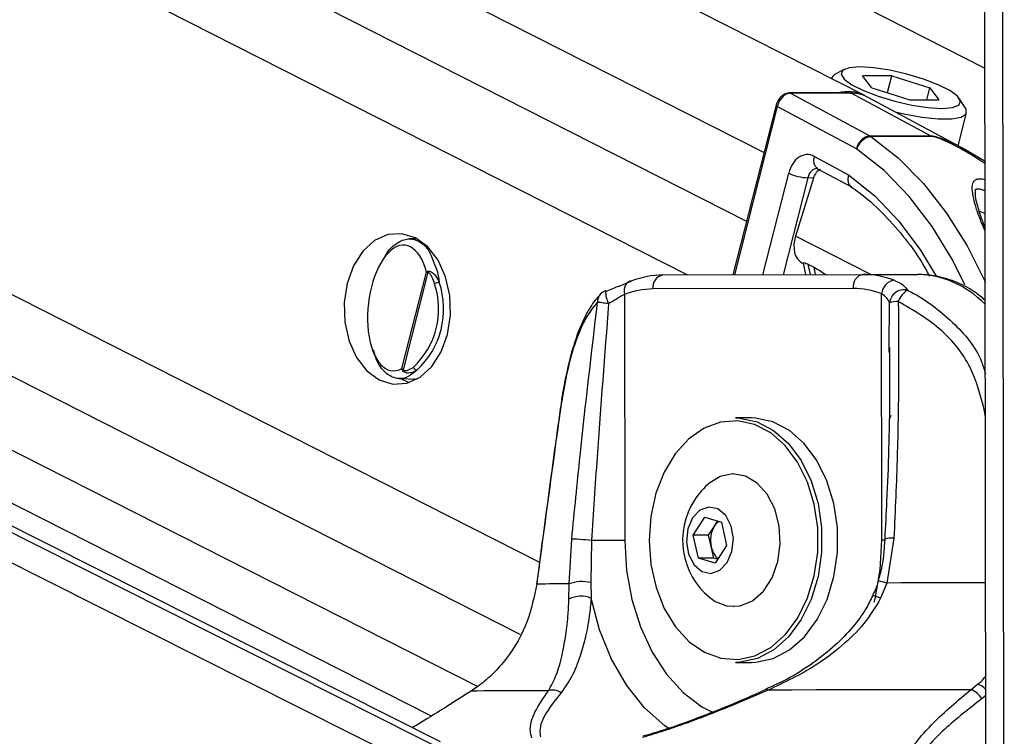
# Paper-space layout 'Surface plate' of a CAD drawing. Header units: millimetres. Extents: x 65420 to 443956, y 26941 to 406945.
# Tile 44 of 71: x 367634 to 371156, y 145507 to 148071. Entities that reach past the tile are written whole.
import ezdxf

# ---------------------------------------------------------------- set-up
doc = ezdxf.new("R2010")
doc.units = ezdxf.units.MM

psp = doc.layouts.new('Surface plate')

# ---------------------------------------------------------------- linework, layer by layer
at = {"color": 8, "linetype": 'Continuous', "lineweight": 25, "ltscale": 50}
for p, q in [((360746.89, 152167.18), (370234.13, 147350.4)), ((361280.34, 152173.5), (370296.46, 147595.92)), ((362634.07, 152189.55), (371086.6, 147898.11)), ((357673.37, 152130.76), (369493.27, 146129.68)), ((360169.56, 152160.34), (370022.83, 147157.72)), ((369236.31, 145306.41), (355723.66, 152107.67)), ((369219.89, 145422.25), (355932.49, 152110.15)), ((356600.66, 152118.06), (369272.27, 145684.55)), ((357109.5, 152124.08), (369423.28, 145872.25)), ((371091.25, 144435.69), (371081.24, 151903.67)), ((371155.7, 144316.05), (371145.93, 151604.37)), ((370343.22, 147760.93), (370190.21, 147158.17)), ((370292.35, 147158.45), (370384.66, 147522.09)), ((370452.67, 147505.19), (370364.7, 147158.64)), ((371087.3, 147375.99), (371066.38, 147386.28)), ((370678.42, 147159.41), (370408.95, 147296.22)), ((370453.13, 147196.49), (370460.88, 147158.9)), ((370480.56, 147158.95), (370475.12, 147185.32)), ((370744.37, 146897.64), (370745.08, 147057.36)), ((371084.98, 146671.79), (371088.25, 146672.31)), ((371088.26, 146649.03), (371084.98, 146671.79)), ((371089.61, 145652.54), (371074.94, 145640.83))]:
    psp.add_line(p, q, dxfattribs=at)
at = {"color": 7, "linetype": 'Continuous', "lineweight": 25, "ltscale": 50}
for p, q in [((370656.4, 147799.69), (362024.26, 152182.32)), ((369139.36, 145486.99), (355979.47, 152110.7)), ((356235.84, 152113.74), (369106.05, 145579.4)), ((371090.13, 145270.98), (371081.24, 151903.67)), ((370582.07, 147892.81), (370547.15, 147873.44)), ((370752.87, 147870.76), (370649.1, 147870.76)), ((370681.8, 147827.81), (370649.1, 147870.76)), ((370737.51, 147810.28), (370752.87, 147870.76)), ((370752.87, 147870.76), (370889.35, 147827.81)), ((370536.09, 147861.09), (370536.02, 147860.81)), ((370603.95, 147808.88), (370386.94, 147808.88)), ((370390.69, 147807.91), (370674.48, 147655.87)), ((370607.7, 147807.91), (370390.69, 147807.91)), ((370891.48, 147655.87), (370607.7, 147807.91)), ((370681.8, 147827.81), (370818.27, 147784.86)), ((370878.44, 147784.86), (370889.35, 147827.81)), ((370889.35, 147827.81), (370922.04, 147784.86)), ((370339.29, 147764.62), (370185.33, 147158.16)), ((371009.09, 147610.17), (370668.96, 147792.98)), ((370818.27, 147784.86), (370922.04, 147784.86)), ((371016.88, 147754.2), (370995.43, 147787.88)), ((370626.6, 147609.11), (370343.22, 147760.93)), ((370990.75, 147620.02), (371020.71, 147738.06)), ((370674.48, 147655.87), (370891.48, 147655.87)), ((370895.9, 147653.17), (370678.89, 147653.17)), ((371087.03, 147563.58), (371008.87, 147609.97)), ((370476.25, 147581.8), (370599.02, 147516.03)), ((370486.99, 147538.07), (370487.99, 147537.73)), ((370487.99, 147537.73), (370609.3, 147472.74)), ((370472.98, 147504.55), (370408.95, 147296.22)), ((370472.98, 147504.55), (370452.67, 147505.19)), ((369055.18, 147287.27), (369026.96, 147286.57)), ((370433.33, 147200.09), (370437.08, 147198.19)), ((370436.82, 147199.47), (370445.2, 147158.86)), ((369001.36, 146822.88), (369088.92, 147167.81)), ((369093.77, 147167.1), (369005.21, 146818.25)), ((370453.13, 147196.49), (370475.12, 147185.32)), ((369934.37, 147157.48), (370650.28, 147159.41)), ((370650.28, 147159.41), (370845.04, 147159.41)), ((370614.99, 147109.41), (369899.08, 147107.48)), ((369797.44, 147088.09), (369798.62, 146207.21)), ((370717.86, 146209.68), (370716.68, 147090.56)), ((370744.3, 146880.67), (370744.37, 146897.64)), ((368991.43, 146786.86), (369055.18, 146785.29)), ((369049.82, 146782.41), (369043.63, 146785.57)), ((370251.17, 146645.95), (370194.6, 146645.95)), ((370187.53, 146445.95), (370186.47, 146445.95)), ((370042.86, 146226.91), (370084.07, 146290.95)), ((370084.07, 146290.95), (370143.9, 146272.49)), ((370098.01, 146226.91), (370118.61, 146258.93)), ((370118.61, 146258.93), (370130.08, 146276.76)), ((370143.9, 146272.49), (370162.51, 146189.99)), ((370061.46, 146144.4), (370042.86, 146226.91)), ((370098.01, 146226.91), (370042.86, 146226.91)), ((370107.31, 146185.65), (370098.01, 146226.91)), ((370760.68, 146215.47), (370735.12, 146055.24)), ((369599.86, 146052.19), (369608.63, 146212.37)), ((369679.37, 146207.03), (369676.58, 146056.81)), ((370116.61, 146144.4), (370107.31, 146185.65)), ((370162.51, 146189.99), (370121.29, 146125.94)), ((370121.29, 146125.94), (370061.46, 146144.4)), ((370116.61, 146144.4), (370061.46, 146144.4)), ((370130.43, 146140.14), (370116.61, 146144.4)), ((369598.76, 145997.48), (369599.86, 146052.19)), ((369676.58, 146056.81), (369678.01, 146000.44)), ((370735.12, 146055.24), (370713.39, 146000.48)), ((370186.47, 145970.95), (370187.53, 145970.95)), ((370194.6, 145770.95), (370251.17, 145770.95)), ((369277.31, 145688.02), (369249.22, 145668.6)), ((371035.71, 145673.41), (371060.12, 145692.82)), ((370303.55, 145674.13), (370303.28, 145674.02))]:
    psp.add_line(p, q, dxfattribs=at)
at = {"color": 7, "linetype": 'Continuous', "lineweight": 25, "ltscale": 50, "flags": 128}
for points in [[(370547.15, 147873.44), (370544.4, 147871.75), (370536.09, 147861.09)], [(370639.16, 147902.15), (370601.26, 147899.14), (370578.29, 147890.35), (370572.12, 147876.49), (370583.24, 147858.69), (370610.76, 147838.39), (370652.43, 147817.23), (370704.89, 147796.93), (370763.88, 147779.13), (370824.64, 147765.28), (370882.23, 147756.49), (370931.98, 147753.48), (370969.88, 147756.49), (370992.85, 147765.28), (370999.02, 147779.13), (370987.9, 147796.93), (370960.39, 147817.23), (370918.72, 147838.39), (370866.25, 147858.69), (370807.26, 147876.49), (370746.5, 147890.35), (370688.92, 147899.14), (370639.16, 147902.15)], [(370603.95, 147808.88), (370605.67, 147808.68), (370607.7, 147807.91)], [(370765.02, 147741.35), (370795.9, 147734.05), (370860.58, 147722.1), (370919.17, 147715.89), (370967.31, 147715.89), (371001.43, 147722.1), (371019.02, 147734.05), (371018.77, 147750.86), (371016.88, 147754.2)], [(368920.3, 146782.16), (368969.01, 146767.21), (369018.79, 146770.59), (369066.26, 146792.08), (369108.18, 146830.21), (369141.68, 146882.39), (369164.5, 146945.05), (369175.08, 147013.93), (369172.69, 147084.33), (369157.49, 147151.46), (369130.52, 147210.74), (369093.64, 147258.13), (369049.32, 147290.4), (369000.62, 147305.35), (368950.83, 147301.97), (368903.37, 147280.48), (368861.45, 147242.35), (368827.94, 147190.17), (368805.12, 147127.51), (368794.55, 147058.63), (368796.94, 146988.23), (368812.14, 146921.1), (368839.1, 146861.82), (368876, 146814.43), (368920.3, 146782.16)], [(369823.49, 147136.32), (369816.77, 147135.39), (369810.67, 147132.65), (369805.42, 147128.19), (369801.21, 147122.19), (369798.23, 147114.88), (369796.57, 147106.55), (369796.31, 147097.49), (369797.44, 147088.09)], [(369732.13, 147099.8), (369730.01, 147101.36), (369729.47, 147101.33)], [(369740.43, 147054.66), (369733.96, 147055.48), (369727.73, 147056.29), (369721.84, 147057.06), (369716.4, 147057.79), (369711.51, 147058.47), (369707.26, 147059.07), (369703.71, 147059.6), (369700.94, 147060.04)], [(368996.78, 146786.73), (369005.16, 146782.16), (369027.24, 146773.03)], [(369566, 146669.14), (369566.07, 146668.62), (369566.78, 146667.71)], [(370194.6, 146645.95), (370209.68, 146645.43), (370271.58, 146632.19), (370330.32, 146601.6), (370383.5, 146554.92), (370428.95, 146494.05), (370464.81, 146421.49), (370489.6, 146340.21), (370502.32, 146253.54), (370502.43, 146165.01), (370489.95, 146078.27), (370465.38, 145996.86), (370429.71, 145924.1), (370384.43, 145862.99), (370331.37, 145816.02), (370272.72, 145785.12), (370210.86, 145771.55), (370194.6, 145770.95)], [(370251.17, 145770.95), (370267.43, 145771.55), (370329.29, 145785.12), (370387.94, 145816.02), (370441, 145862.99), (370486.28, 145924.1), (370521.95, 145996.86), (370546.52, 146078.27), (370559, 146165.01), (370558.89, 146253.54), (370546.17, 146340.21), (370521.37, 146421.49), (370485.52, 146494.05), (370440.06, 146554.92), (370386.88, 146601.6), (370328.15, 146632.19), (370266.25, 146645.43), (370251.17, 146645.95)], [(369885.25, 146207.64), (369891.55, 146121.6), (369909.97, 146039.11), (369939.76, 145963.56), (369979.69, 145898.04), (370028.12, 145845.22), (370083.08, 145807.28), (370142.32, 145785.75), (370203.42, 145781.54), (370263.86, 145794.8), (370321.18, 145824.99), (370373.02, 145870.89), (370417.27, 145930.6), (370452.12, 146001.69), (370476.13, 146081.24), (370488.33, 146166.01), (370488.22, 146252.51), (370475.79, 146337.2), (370451.56, 146416.62), (370416.52, 146487.52), (370372.11, 146547), (370320.14, 146592.62), (370262.75, 146622.5), (370202.27, 146635.44), (370141.2, 146630.89), (370082.01, 146609.05), (370027.15, 146570.81), (369978.85, 146517.74), (369939.1, 146452), (369909.51, 146376.29), (369891.32, 146293.71), (369885.25, 146207.64)], [(370102.15, 146003.06), (370121.56, 145989.41), (370165.74, 145972.76), (370211.48, 145973.6), (370255.36, 145991.84), (370294.12, 146026.16), (370324.91, 146073.99), (370345.42, 146131.8), (370354.16, 146195.29), (370350.45, 146259.75), (370334.57, 146320.41), (370307.73, 146372.77), (370271.88, 146412.94), (370229.7, 146437.95), (370184.31, 146445.93), (370139.09, 146436.3), (370102.15, 146413.84)], [(370040.58, 146288.38), (370023.68, 146248.69), (370018.81, 146202.87), (370026.7, 146157.9), (370046.16, 146120.63), (370074.23, 146096.72), (370106.62, 146089.83), (370138.43, 146100.99), (370164.78, 146128.52), (370181.68, 146168.21), (370186.56, 146214.03), (370178.66, 146259), (370159.2, 146296.27), (370131.14, 146320.17), (370098.73, 146327.07), (370066.94, 146315.9), (370040.58, 146288.38)], [(369679.37, 146207.03), (369669.58, 146208.2), (369659.12, 146209.31), (369648.48, 146210.31), (369638.14, 146211.16), (369628.58, 146211.81), (369620.23, 146212.25), (369613.48, 146212.43), (369608.63, 146212.37)], [(369798.62, 146207.21), (369786.33, 146207.18), (369772.52, 146207.15), (369757.55, 146207.12), (369741.8, 146207.1), (369725.69, 146207.08), (369709.65, 146207.05), (369694.07, 146207.04), (369679.37, 146207.03)], [(369482.95, 146052.52), (369482.95, 146052.31), (369483.34, 146051.44)], [(369599.86, 146052.19), (369579.84, 146052.09), (369561.36, 146051.99), (369544.42, 146051.9), (369529.04, 146051.8), (369515.23, 146051.71), (369503, 146051.62), (369492.37, 146051.53), (369483.34, 146051.44)], [(369525.2, 145669.95), (369477.23, 145669.77), (369432.96, 145669.59), (369392.48, 145669.42), (369355.85, 145669.25), (369323.16, 145669.08), (369294.45, 145668.92), (369269.8, 145668.76), (369249.22, 145668.6)], [(371035.71, 145673.41), (370940.51, 145673.25), (370846.28, 145673.09), (370753.2, 145672.93), (370661.46, 145672.76), (370571.21, 145672.59), (370482.62, 145672.42), (370395.86, 145672.24), (370311.09, 145672.06)]]:
    psp.add_lwpolyline(points, dxfattribs=at)
at = {"color": 8, "linetype": 'Continuous', "lineweight": 25, "ltscale": 50, "flags": 128}
for points in [[(370386.93, 147808.88), (370388.66, 147808.68), (370390.69, 147807.91)], [(370339.28, 147764.62), (370339.27, 147764.52), (370339.46, 147763.75), (370340.21, 147762.87), (370341.47, 147761.92), (370343.22, 147760.93)], [(370678.89, 147653.17), (370776.1, 147576.44), (370866.6, 147484.76), (370949.24, 147379.3), (371022.99, 147261.37), (371086.92, 147132.48), (371087.63, 147130.84)], [(371014.28, 147122.35), (370970.4, 147211.19), (370897.77, 147331.08), (370815.73, 147438.16), (370725.42, 147530.96), (370628.07, 147608.21)], [(370599.02, 147516.03), (370692.41, 147441.04), (370778.67, 147350.58), (370856.53, 147245.98), (370911.71, 147153.69)], [(369798.62, 146207.21), (369805.04, 146100.24), (369823.81, 145996.22), (369854.44, 145898), (369896.07, 145808.23), (369947.59, 145729.39), (370007.59, 145663.62), (370074.41, 145612.7), (370116.23, 145590.25)], [(370690.2, 145986.35), (370693.24, 145998.56), (370711.74, 146102.68), (370717.86, 146209.68)], [(370717.86, 146209.68), (370728.31, 146209.71), (370730.8, 146209.72)], [(371089.08, 146055.86), (371062.99, 146055.81), (371007.26, 146055.72), (370951.92, 146055.63), (370896.98, 146055.53), (370842.51, 146055.44), (370788.54, 146055.34), (370735.12, 146055.24)], [(369960.17, 145530.87), (369941.48, 145544.06), (369869.15, 145608.64), (369805.11, 145688.83), (369751.02, 145782.53), (369708.28, 145887.31), (369678.01, 146000.44)]]:
    psp.add_lwpolyline(points, dxfattribs=at)
at = {"color": 7, "linetype": 'Continuous', "lineweight": 25, "ltscale": 2500}
for centre, radius, start, end in [((370596.35, 147677.38), 136.26, 63.84993, 105.19253), ((370609.15, 147680.69), 127.23, 61.9607, 90.65393), ((370684.34, 147597.88), 58.82, 99.65503, 168.9935), ((370688.7, 147590.89), 63.05, 98.94469, 164.04922), ((370652.92, 147615.55), 45.72, 55.37547, 61.86256), ((370869.92, 147615.55), 45.72, 55.37547, 61.86256), ((370619.08, 147595.15), 15.86, 55.44221, 61.65732), ((370460.23, 147680.99), 175.96, 244.56556, 267.53693), ((369110.81, 147168.54), 17.1, 172.70876, 184.81599), ((368849.82, 147036.2), 300.58, 313.09138, 18.41973), ((369136.92, 147092.2), 39.02, 92.82042, 118.75806), ((369935.97, 146848.07), 309.42, 90.29551, 111.31561), ((369943.2, 147113.8), 44.57, 101.42484, 188.14888), ((370659.1, 147115.73), 44.56, 101.41992, 188.1538), ((370650.34, 146850.28), 309.13, 68.98214, 90.01104), ((370771.02, 147085.12), 54.61, 100.35319, 174.28573), ((368847.29, 147036.2), 285.48, 313.08962, 18.41963), ((369747.26, 147054.6), 50, 110.84177, 137.33784), ((369900.57, 146823.72), 283.77, 90.29974, 111.31028), ((370615.06, 146826.11), 283.3, 68.97944, 90.01461), ((370796.5, 147052.75), 51.63, 75.29088, 174.87736), ((370846.82, 147038.16), 74.49, 119.96965, 160.57781), ((370775.19, 146978.85), 84.09, 89.06304, 110.98636), ((369015.04, 146810.79), 12.34, 142.81361, 156.3569), ((369057.85, 146832.83), 16.36, 198.19689, 260.53003), ((370270.8, 146208.45), 265.76, 129.38933, 147.23586), ((370270.8, 146208.45), 265.76, 147.23586, 230.61067), ((370203.34, 146208.35), 98.68, 149.16445, 193.29631), ((370169.04, 146227.36), 59.5, 125.95824, 147.95076), ((370180.52, 146199.51), 74.51, 190.7154, 229.5301), ((369645.96, 145925.88), 134.46, 76.83608, 110.05048), ((369641.41, 145918.05), 90.15, 66.0447, 118.22838), ((369540.38, 145620.92), 51.32, 54.31135, 107.19804), ((371017.85, 145612), 63.96, 26.79408, 73.78114)]:
    psp.add_arc(centre, radius, start, end, dxfattribs=at)
at = {"color": 8, "linetype": 'Continuous', "lineweight": 25, "ltscale": 2500}
for centre, radius, start, end in [((370511.34, 147567.55), 37.87, 157.89518, 231.93649), ((369835.8, 147101.68), 106.33, 180.18752, 206.24407), ((369738.88, 147063.13), 38.07, 138.86867, 184.66041), ((370723, 146662.81), 28.55, 315.07377, 347.14409), ((370750.54, 146146.81), 69.4, 81.5975, 108.62794), ((370626.07, 145677.2), 393.46, 73.90829, 78.43624), ((370664.94, 145909.88), 102.74, 61.86233, 78.05596), ((371041.96, 145630.74), 64.68, 42.57711, 73.69501), ((370305.33, 145665.82), 8.5, 47.30257, 102.0519)]:
    psp.add_arc(centre, radius, start, end, dxfattribs=at)
at = {"color": 7, "linetype": 'Continuous', "lineweight": 25, "ltscale": 2500}
for centre, major_axis, ratio, start_param, end_param in [((370378.57, 147760.93), (22.93, 44.44), 0.6642194, 0.3301993, 1.9009956), ((370451.22, 147488.26), (-0.03, 100.03), 0.7069644, 5.9208587, 7.5087983), ((370506.26, 147487.64), (4.86, 49.82), 0.721655, 0.3684913, 1.2955338), ((368989.04, 147039.39), (23.3, 224.6), 0.4818177, 5.3701348, 9.7483435), ((370478.97, 147289.07), (45.96, 88.82), 0.6778393, 1.8320597, 3.1468226)]:
    psp.add_ellipse(centre, major_axis=major_axis, ratio=ratio, start_param=start_param, end_param=end_param, dxfattribs=at)
at = {"color": 8, "linetype": 'Continuous', "lineweight": 25, "ltscale": 2500}
for centre, major_axis, ratio, start_param, end_param in [((370486.57, 147488.26), (-1.68, 50.02), 0.713644, 6.2366045, 7.4848272), ((370847.39, 146559.41), (-3.09, 600), 0.7071023, 5.6736577, 6.2814504)]:
    psp.add_ellipse(centre, major_axis=major_axis, ratio=ratio, start_param=start_param, end_param=end_param, dxfattribs=at)
at = {"color": 7, "linetype": 'Continuous', "lineweight": 25, "ltscale": 50}
for points, knots in [([(370386.94, 147808.88), (370382.14, 147808.28), (370372.44, 147807.08), (370358.73, 147798.09), (370347.1, 147784.66), (370341.35, 147772.3), (370339.54, 147765.56), (370339.29, 147764.62)], [0, 0, 0, 0, 0.2242708, 0.4533535, 0.7081054, 0.9595679, 1, 1, 1, 1]), ([(370599.02, 147516.03), (370598.93, 147515.71), (370597.97, 147512.58), (370596.18, 147504.29), (370596.16, 147491.96), (370599.92, 147480.35), (370605.18, 147476.15), (370607.58, 147474.24)], [0, 0, 0, 0, 0.0179575, 0.1772013, 0.4677714, 0.7580851, 1, 1, 1, 1]), ([(370607.06, 147473.62), (370616.93, 147466.72), (370655.28, 147439.94), (370718.88, 147383.39), (370794.07, 147298.8), (370850.9, 147221.72), (370879.33, 147169.76), (370888.04, 147153.83)], [0, 0, 0, 0, 0.0917297, 0.3563029, 0.6202861, 0.8836341, 1, 1, 1, 1]), ([(371087.18, 147326.15), (371082.11, 147339.4), (371069.52, 147372.32), (371057.9, 147412.4), (371050.74, 147445.17), (371053.55, 147465.55), (371052.06, 147464.36), (371057.46, 147466.09), (371066.1, 147465.61), (371076.38, 147463.39), (371083.84, 147460.56), (371087.17, 147459.3)], [0, 0, 0, 0, 0.16673612, 0.41429627, 0.58013575, 0.71104956, 0.84274621, 0.88525864, 0.92438114, 0.96628026, 1, 1, 1, 1]), ([(368938.67, 147219.41), (368940.57, 147223.18), (368952.89, 147247.68), (368983.21, 147274.01), (369025.67, 147291.73), (369067.65, 147278.28), (369099.25, 147247.81), (369110.68, 147214.51), (369114.27, 147204.06)], [0, 0, 0, 0, 0.0369961, 0.2404771, 0.4514133, 0.6709849, 0.8967788, 1, 1, 1, 1]), ([(370437.29, 147199.56), (370437.26, 147200.21), (370437.21, 147201.62), (370443.03, 147200.97), (370449.1, 147198.52), (370452.66, 147196.72), (370453.13, 147196.49)], [0, 0, 0, 0, 0.2859614, 0.6247901, 0.950528, 1, 1, 1, 1]), ([(369088.92, 147167.81), (369088.96, 147167.84), (369090.25, 147168.87), (369092.07, 147169.8), (369093.84, 147170.71)], [0, 0, 0, 0, 0.0289091, 1, 1, 1, 1]), ([(369093.77, 147167.1), (369092.02, 147167.35), (369090.22, 147167.59), (369088.96, 147167.8), (369088.92, 147167.81)], [0, 0, 0, 0, 0.9711851, 1, 1, 1, 1]), ([(369118.14, 147126.41), (369115.59, 147133.99), (369111.42, 147146.39), (369104.26, 147158.64), (369099.23, 147164.4), (369096.28, 147166.96), (369094.33, 147167.07), (369093.77, 147167.1)], [0, 0, 0, 0, 0.4557312, 0.7450946, 0.8506702, 0.9570373, 1, 1, 1, 1]), ([(369093.84, 147170.71), (369094.85, 147171.01), (369097.91, 147171.94), (369103.28, 147170.46), (369111.81, 147165.52), (369123.83, 147153.29), (369130.8, 147139.49), (369135, 147131.17)], [0, 0, 0, 0, 0.0606533, 0.1845385, 0.2940071, 0.5746481, 1, 1, 1, 1]), ([(370475.12, 147185.32), (370481.13, 147181.84), (370494, 147174.4), (370509.19, 147164.39), (370517.28, 147159.05)], [0, 0, 0, 0, 0.4672226, 1, 1, 1, 1]), ([(369732.13, 147099.8), (369747.69, 147106.07), (369781.39, 147119.67), (369808.76, 147130.49), (369823.49, 147136.32)], [0, 0, 0, 0, 0.4619118, 1, 1, 1, 1]), ([(370761.21, 147138.84), (370773.68, 147133.09), (370796.87, 147122.4), (370805.58, 147108.92), (370809.61, 147102.69)], [0, 0, 0, 0, 0.5381401, 1, 1, 1, 1]), ([(371087.7, 147066.07), (371075.22, 147076.71), (371041.58, 147105.4), (370979.15, 147135.76), (370909.67, 147156.46), (370864.44, 147158.52), (370844.91, 147159.41)], [0, 0, 0, 0, 0.1781543, 0.4801935, 0.7754907, 1, 1, 1, 1]), ([(369711.26, 147087.22), (369706.7, 147082.86), (369687.52, 147064.5), (369660.68, 147019.36), (369629.86, 146952.32), (369605.89, 146876.29), (369586.76, 146794.76), (369573.91, 146726), (369568.16, 146682.3), (369566.38, 146668.81)], [0, 0, 0, 0, 0.0552524, 0.232385, 0.4189911, 0.6028535, 0.7602069, 0.925959, 1, 1, 1, 1]), ([(369700.94, 147060.04), (369699.28, 147058.25), (369674.69, 147031.64), (369635.45, 146964.13), (369593.16, 146830.28), (369575.56, 146721.83), (369566.78, 146667.71)], [0, 0, 0, 0, 0.02504771, 0.37152705, 0.68633855, 1, 1, 1, 1]), ([(369608.63, 146212.37), (369618.36, 146311.79), (369646.03, 146594.46), (369679.34, 146876.93), (369700.94, 147060.04)], [0, 0, 0, 0, 0.3517241, 1, 1, 1, 1]), ([(369797.44, 147088.09), (369788.29, 147082.7), (369771.03, 147072.55), (369750.21, 147060.38), (369740.43, 147054.66)], [0, 0, 0, 0, 0.530541, 1, 1, 1, 1]), ([(370745.08, 147057.36), (370742.99, 147063.05), (370738.53, 147075.15), (370724.26, 147085.22), (370716.68, 147090.56)], [0, 0, 0, 0, 0.4694555, 1, 1, 1, 1]), ([(370776.57, 147062.93), (370777.46, 146879.88), (370778.82, 146597.51), (370765.4, 146314.88), (370760.68, 146215.47)], [0, 0, 0, 0, 0.6482786, 1, 1, 1, 1]), ([(371084.98, 146671.79), (371070.9, 146725.68), (371042.67, 146833.67), (370930.23, 146973.21), (370830.52, 147031.43), (370776.57, 147062.93)], [0, 0, 0, 0, 0.3137569, 0.628664, 1, 1, 1, 1]), ([(369740.43, 147054.66), (369726.17, 146871.54), (369704.17, 146589.03), (369685.83, 146306.44), (369679.37, 146207.03)], [0, 0, 0, 0, 0.648203, 1, 1, 1, 1]), ([(369055.16, 146816.7), (369045.52, 146808.65), (369022.05, 146789.06), (368982.27, 146782.92), (368941.78, 146804.54), (368912.3, 146842.31), (368902.96, 146878.43), (368900.06, 146889.63)], [0, 0, 0, 0, 0.16301013, 0.39688082, 0.64000955, 0.88843714, 1, 1, 1, 1]), ([(370745.05, 146897.63), (370745.39, 146838.58), (370746.45, 146655.94), (370739.28, 146427.42), (370730.26, 146258.15), (370727.83, 146212.6)], [0, 0, 0, 0, 0.2588292, 0.8005425, 1, 1, 1, 1]), ([(369003.73, 146815.74), (369002.78, 146818.05), (369001.79, 146820.44), (369001.37, 146822.81), (369001.36, 146822.88)], [0, 0, 0, 0, 0.9714691, 1, 1, 1, 1]), ([(369001.36, 146822.88), (369001.38, 146822.83), (369002.28, 146821.31), (369003.77, 146819.75), (369005.21, 146818.25)], [0, 0, 0, 0, 0.0279758, 1, 1, 1, 1]), ([(369055.16, 146816.7), (369054, 146816), (369047.45, 146812.08), (369037.07, 146807.85), (369024.94, 146806.07), (369016.69, 146806.73), (369010.54, 146808.85), (369006.15, 146811.82), (369004.43, 146814.62), (369003.73, 146815.74)], [0, 0, 0, 0, 0.0701323, 0.3951531, 0.5870701, 0.7309929, 0.8416573, 0.9363838, 1, 1, 1, 1]), ([(369005.21, 146818.25), (369005.68, 146817.74), (369007, 146816.34), (369011.92, 146815), (369023.35, 146816.24), (369034.25, 146821.79), (369041.44, 146827.08), (369042.31, 146827.72)], [0, 0, 0, 0, 0.0453417, 0.1255736, 0.375669, 0.9241024, 1, 1, 1, 1]), ([(369566, 146669.14), (369558.91, 146617.73), (369530.56, 146412.19), (369503.35, 146206.65), (369482.95, 146052.52)], [0, 0, 0, 0, 0.2501023, 1, 1, 1, 1]), ([(369566.78, 146667.71), (369562.24, 146635.01), (369539.55, 146471.5), (369511.69, 146266.08), (369488.88, 146093.36), (369483.34, 146051.44)], [0, 0, 0, 0, 0.159183, 0.7959397, 1, 1, 1, 1]), ([(370727.89, 146212.6), (370727.33, 146201.94), (370724.93, 146156.32), (370717.94, 146105.51), (370705.6, 146067.46), (370704.13, 146062.93)], [0, 0, 0, 0, 0.2117268, 0.9060759, 1, 1, 1, 1]), ([(369483.34, 146051.44), (369474.14, 146006.33), (369454.32, 145909.21), (369390.94, 145801.58), (369328.71, 145729.85), (369294.3, 145701.85), (369277.31, 145688.02)], [0, 0, 0, 0, 0.3015368, 0.6492712, 0.8267617, 1, 1, 1, 1]), ([(370704.5, 146062.81), (370702.83, 146055.95), (370698.42, 146037.9), (370689.71, 146021.48), (370684.31, 146011.29)], [0, 0, 0, 0, 0.3796113, 1, 1, 1, 1]), ([(370685, 146011.05), (370677.3, 145994.71), (370658.05, 145953.83), (370612.23, 145893.78), (370549.28, 145828.54), (370470.27, 145766.29), (370386.67, 145712.99), (370328.35, 145686.76), (370302.91, 145675.33)], [0, 0, 0, 0, 0.1021831, 0.2555924, 0.4276031, 0.6206521, 0.8345492, 1, 1, 1, 1]), ([(369525.2, 145669.95), (369534.98, 145687.61), (369554.73, 145723.25), (369572.94, 145788.91), (369586.56, 145859.94), (369595.12, 145926.84), (369597.69, 145976.57), (369598.76, 145997.48)], [0, 0, 0, 0, 0.2453765, 0.4952957, 0.6781, 0.8646093, 1, 1, 1, 1]), ([(369678.01, 146000.44), (369676, 145978.88), (369671.28, 145928.39), (369657.85, 145859.14), (369637.36, 145786.04), (369610.23, 145717.57), (369583.71, 145681.05), (369570.31, 145662.61)], [0, 0, 0, 0, 0.1352439, 0.3167305, 0.5029022, 0.7488864, 1, 1, 1, 1]), ([(370713.39, 146000.48), (370694.62, 145969.56), (370656.04, 145906.03), (370574.07, 145827.63), (370461.07, 145742.86), (370368.77, 145699.29), (370311.09, 145672.06)], [0, 0, 0, 0, 0.2023978, 0.4159294, 0.6350248, 1, 1, 1, 1]), ([(369249.22, 145668.6), (369185.77, 145628.3), (369118.85, 145585.8), (369042.59, 145540.04), (369038.65, 145537.67)], [0, 0, 0, 0, 0.9483408, 1, 1, 1, 1]), ([(369465.95, 145501.33), (369463.69, 145509), (369455.75, 145535.97), (369472.12, 145592.29), (369507.33, 145643.81), (369525.2, 145669.95)], [0, 0, 0, 0, 0.1637214, 0.5756299, 1, 1, 1, 1]), ([(369570.31, 145662.61), (369551.43, 145638.84), (369513.27, 145590.82), (369491.21, 145537.76), (369495.83, 145511.72), (369497.11, 145504.52)], [0, 0, 0, 0, 0.4146301, 0.8381096, 1, 1, 1, 1]), ([(370311.09, 145672.06), (370251.58, 145646.48), (370131.22, 145594.73), (369978.22, 145537.89), (369887.47, 145510.14), (369862.13, 145502.39)], [0, 0, 0, 0, 0.4134707, 0.8362824, 1, 1, 1, 1]), ([(370303.31, 145673.93), (370289.39, 145667.63), (370237.05, 145643.97), (370157.32, 145609.88), (370089.47, 145584.01), (370062.79, 145573.83)], [0, 0, 0, 0, 0.18021297, 0.67766009, 1, 1, 1, 1]), ([(370961.63, 145107.17), (370952.78, 145109.22), (370903.18, 145120.74), (370826.7, 145151.8), (370770.91, 145206.08), (370750.95, 145263.31), (370753.73, 145337.18), (370798.8, 145436.16), (370895.95, 145556.41), (370989.09, 145634.38), (371035.71, 145673.41)], [0, 0, 0, 0, 0.0240244, 0.134637, 0.2445062, 0.3341144, 0.4239705, 0.6010805, 0.8003271, 1, 1, 1, 1]), ([(371074.94, 145640.83), (371028.98, 145604.98), (370936.28, 145532.66), (370836.55, 145421), (370788.1, 145328.63), (370781.2, 145259.52), (370796.95, 145206.07), (370847.79, 145154.7), (370919.94, 145125.27), (370966.82, 145114.35), (370975.21, 145112.39)], [0, 0, 0, 0, 0.200857, 0.4051641, 0.5832928, 0.6709926, 0.761392, 0.8688592, 0.9765326, 1, 1, 1, 1]), ([(370062.79, 145573.83), (370053.65, 145570.26), (370012.45, 145554.15), (369945.3, 145531.03), (369887.64, 145513.96), (369863.19, 145506.72)], [0, 0, 0, 0, 0.1410616, 0.6357716, 1, 1, 1, 1])]:
    psp.add_open_spline(points, degree=3, knots=knots, dxfattribs=at)
at = {"color": 8, "linetype": 'Continuous', "lineweight": 25, "ltscale": 50}
for points, knots in [([(370891.48, 147655.87), (370893.02, 147655.81), (370897.07, 147655.67), (370905.41, 147654.19), (370920.34, 147650.2), (370940.65, 147642.83), (370968.43, 147630.76), (370991.36, 147619.95), (371005.63, 147611.8), (371008.86, 147609.96)], [0, 0, 0, 0, 0.0474943, 0.1254231, 0.2157265, 0.4159574, 0.6178537, 0.9133794, 1, 1, 1, 1]), ([(371087.06, 147555.29), (371070.39, 147566.48), (371039.25, 147587.36), (370996.08, 147611.64), (370962.73, 147628.71), (370937.72, 147640.2), (370919.93, 147647.4), (370907.05, 147651.43), (370900.13, 147652.97), (370897.04, 147653.12), (370895.9, 147653.17)], [0, 0, 0, 0, 0.2828124, 0.5280147, 0.6913558, 0.8003504, 0.9032493, 0.9460199, 0.9801417, 1, 1, 1, 1]), ([(371087.39, 147313.94), (371080.49, 147330.2), (371060.15, 147378.14), (371045.2, 147429.51), (371039.29, 147471.81), (371043.93, 147491.43), (371054.8, 147500.44), (371069.15, 147502.21), (371080.6, 147501.22), (371087.06, 147499.02), (371087.14, 147498.99)], [0, 0, 0, 0, 0.1753068, 0.516921, 0.6905456, 0.8105859, 0.8810046, 0.9401046, 0.999269, 1, 1, 1, 1]), ([(369114.27, 147204.06), (369119.36, 147192.84), (369128.83, 147171.96), (369133.05, 147144.08), (369135, 147131.17)], [0, 0, 0, 0, 0.5371576, 1, 1, 1, 1]), ([(370809.61, 147102.69), (370813.5, 147100.75), (370871.39, 147071.85), (370969.45, 146996.82), (371063.08, 146890.37), (371083.89, 146818.68), (371088.07, 146804.3)], [0, 0, 0, 0, 0.0324019, 0.4825313, 0.8961768, 1, 1, 1, 1]), ([(371060.12, 145692.82), (371068.68, 145699.61), (371079.62, 145708.29), (371087.75, 145720.87), (371089.52, 145723.61)], [0, 0, 0, 0, 0.78238333, 1, 1, 1, 1])]:
    psp.add_open_spline(points, degree=3, knots=knots, dxfattribs=at)

doc.saveas('drawing.dxf')
